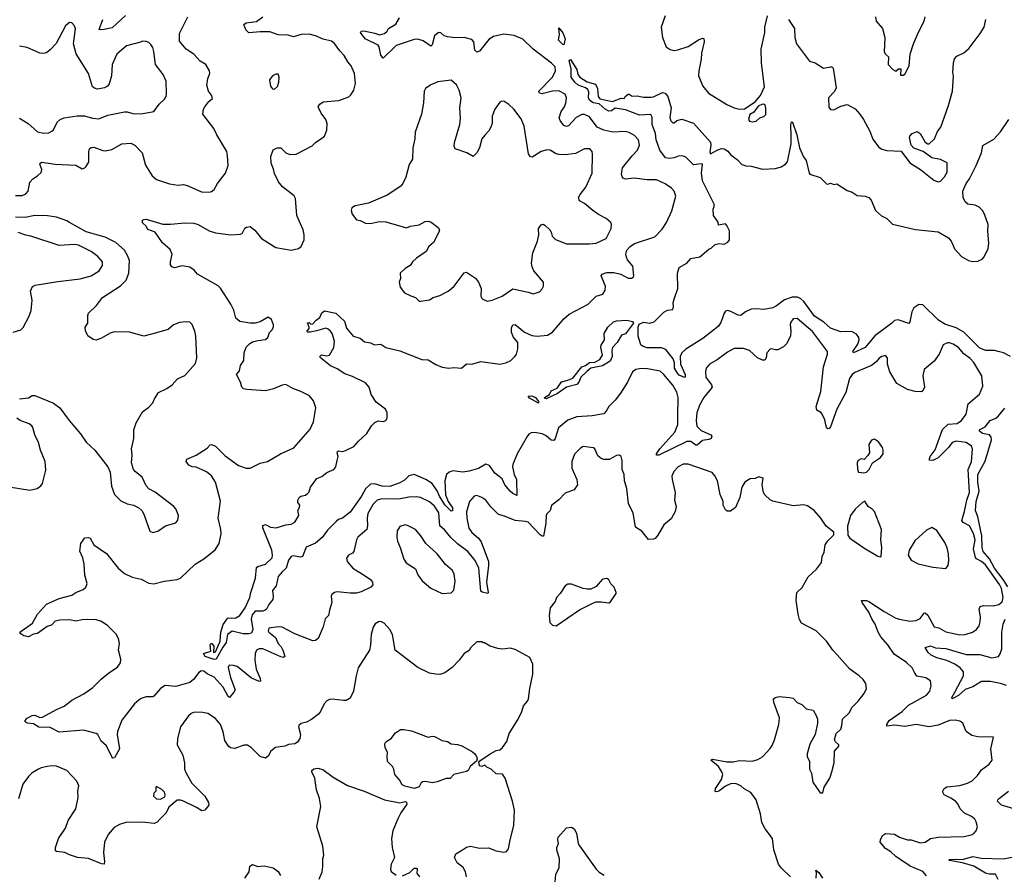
# Model space of a CAD drawing. Extents: x 2220333 to 2384341, y 721037 to 894043.
# Tile 192 of 256: x 2287397 to 2295082, y 831305 to 837974. Entities that reach past the tile are written whole.
import ezdxf

# ---------------------------------------------------------------- set-up
doc = ezdxf.new("R2010")
doc.units = 0

msp = doc.modelspace()

# ---------------------------------------------------------------- linework, layer by layer
at = {"layer": '0CON10XD'}
for points in [[(2287365, 836600.8), (2287415, 836602), (2287445, 836616.2), (2287463.9, 836636.1), (2287475, 836706.7), (2287498.3, 836731.7), (2287536.2, 836755), (2287565, 836782.5), (2287568.8, 836805), (2287554, 836846), (2287556.7, 836855), (2287568.6, 836861.4), (2287675, 836846.7), (2287835, 836838), (2287885, 836811.2), (2287905, 836816.7), (2287914.2, 836825.8), (2287937.5, 836862.5), (2287935.8, 836945), (2287942.5, 836965), (2287955, 836977.1), (2287975, 836980), (2288045, 836951.9), (2288065, 836951.4), (2288115, 836960), (2288195, 837005.5), (2288265, 837010), (2288295.8, 836995), (2288352.5, 836935), (2288379.7, 836839.7), (2288431.4, 836755), (2288465, 836726), (2288565, 836693.1), (2288635, 836682.9), (2288675, 836687.5), (2288705, 836680), (2288815, 836631.2), (2288875, 836628.8), (2288895, 836633.8), (2288915, 836647.5), (2288940, 836695), (2289003.8, 836775), (2289024, 836835), (2289020, 836915), (2289012.5, 836945), (2288935.8, 837075), (2288913.1, 837125), (2288826.4, 837236.4), (2288831.2, 837275), (2288841.2, 837295), (2288873.3, 837335), (2288901.7, 837358.3), (2288893.6, 837383.6), (2288870, 837415), (2288858.3, 837461.7), (2288866, 837515), (2288880, 837555), (2288878, 837575), (2288850, 837625), (2288805, 837650), (2288755, 837703.8), (2288695, 837743.8), (2288644, 837805), (2288644.4, 837865), (2288708.8, 837995)], [(2288222.3, 838007.7), (2288119.4, 837910.6), (2288057.3, 837897.3), (2288023.8, 837893.8), (2288018.3, 837898.3), (2288046.9, 837975)], [(2288945.8, 834084.2), (2288964.3, 834215.7), (2288925, 834365.7), (2288895, 834415.6), (2288855.3, 834445.3), (2288775, 834481.1), (2288742.5, 834485), (2288717, 834497), (2288696.7, 834525), (2288702.5, 834545), (2288775, 834575.8), (2288860.5, 834629.5), (2288884.1, 834655.9), (2288895, 834658.8), (2288925, 834646.2), (2289001.7, 834571.7), (2289105, 834496), (2289165, 834474), (2289195, 834474), (2289275, 834514.2), (2289330, 834525), (2289433.1, 834586.9), (2289537.7, 834632.3), (2289665, 834779.2), (2289690.6, 834835), (2289707.5, 834945), (2289689.5, 834999.5), (2289658.8, 835038.8), (2289592, 835072), (2289527.5, 835095), (2289475, 835127.1), (2289445, 835122.9), (2289377.4, 835092.6), (2289315, 835077.1), (2289169.3, 835089.3), (2289144.1, 835094.1), (2289130, 835105), (2289121.2, 835145), (2289090, 835205), (2289112.5, 835235), (2289120, 835275), (2289146.7, 835315), (2289150, 835375), (2289165, 835417.5), (2289193.2, 835446.8), (2289215, 835459.2), (2289255, 835471.2), (2289315, 835477.5), (2289333.3, 835495), (2289347, 835533), (2289365, 835550), (2289376.7, 835575), (2289377, 835593), (2289362.5, 835635), (2289335, 835652.5), (2289272.7, 835617.3), (2289235, 835605.8), (2289194.2, 835605.8), (2289115, 835619.2), (2289084.3, 835645), (2289067.1, 835707.1), (2289045, 835754.4), (2288965, 835878.6), (2288945, 835896.9), (2288785, 835988.8), (2288759.5, 836019.5), (2288725, 836043.3), (2288665, 836054), (2288605, 836038), (2288584, 836044), (2288575, 836060), (2288574, 836085), (2288586, 836145), (2288570.5, 836180.5), (2288512.3, 836232.3), (2288455, 836316.7), (2288397, 836337), (2288382.5, 836365), (2288357.5, 836385), (2288353.6, 836403.6), (2288364.1, 836415.9), (2288385, 836416), (2288515, 836378.9), (2288575, 836377.5), (2288685, 836389.2), (2288755, 836385.8), (2288790, 836375), (2288875.5, 836325.5), (2288925, 836310), (2289045, 836294.3), (2289120.7, 836299.3), (2289132.5, 836305), (2289154.1, 836345.9), (2289166.1, 836353.9), (2289195, 836358.8), (2289232.1, 836332.1), (2289285, 836267.5), (2289395, 836195.8), (2289515, 836175.8), (2289572.3, 836187.7), (2289593.8, 836205), (2289617.1, 836255), (2289618.1, 836295), (2289608.1, 836335), (2289561.2, 836445), (2289548.3, 836578.3), (2289538.3, 836598.3), (2289449.3, 836669.3), (2289417.9, 836707.9), (2289384.5, 836774.5), (2289378.3, 836808.3), (2289359.2, 836855), (2289356.7, 836905), (2289375, 836957.5), (2289406.4, 836973.6), (2289435, 836973.3), (2289473.9, 836933.9), (2289505, 836921.2), (2289555, 836924.2), (2289679.7, 836990.3), (2289705, 837016.2), (2289755, 837050), (2289776.1, 837063.9), (2289795, 837112.5), (2289797.1, 837165), (2289787.5, 837195), (2289750, 837245), (2289726.7, 837295), (2289740, 837315), (2289765, 837332.5), (2289887, 837343), (2289965, 837372), (2289982.3, 837387.7), (2290006, 837425), (2290018, 837475), (2290010, 837555), (2289984.4, 837614.4), (2289958.8, 837645), (2289930, 837695), (2289895, 837730), (2289855, 837787.5), (2289831.2, 837805), (2289765, 837821.2), (2289705, 837847.8), (2289655, 837860.6), (2289595, 837858.1), (2289535, 837840.6), (2289492, 837852), (2289415, 837856.5), (2289348.2, 837878.2), (2289275, 837879.6), (2289185, 837871.4), (2289161.2, 837895), (2289146.2, 837935), (2289165, 837950), (2289203.4, 837953.4), (2289245, 837960.6), (2289295, 837995.7)], [(2292181.7, 836051.7), (2292141.1, 836101.1), (2292131.7, 836121.7), (2292128.2, 836145), (2292135.5, 836175), (2292160.5, 836205), (2292195, 836227.5), (2292355, 836279.2), (2292412, 836338), (2292445, 836390), (2292488.1, 836481.9), (2292517.6, 836597.6), (2292504.2, 836635), (2292485, 836659.2), (2292435, 836692.9), (2292366.7, 836725), (2292295, 836725.4), (2292193.6, 836736.4), (2292125, 836728.6), (2292105, 836736.2), (2292093.5, 836765), (2292102.3, 836817.7), (2292177.6, 836912.4), (2292219.2, 836955), (2292234.3, 836995), (2292225.5, 837035.5), (2292195, 837070), (2292155, 837092.9), (2292121.9, 837101.9), (2292025.3, 837095.3), (2291955, 837112.8), (2291905, 837136.4), (2291845, 837214.5), (2291805, 837233.6), (2291785, 837232.7), (2291739.9, 837210.1), (2291680, 837145), (2291665, 837140.8), (2291645, 837147.5), (2291616.1, 837186.1), (2291608.2, 837208.2), (2291623.1, 837256.9), (2291648.5, 837295), (2291659.5, 837325), (2291664.4, 837365), (2291653.4, 837393.4), (2291605, 837417.9), (2291555, 837416), (2291475, 837394.6), (2291455, 837401.4), (2291449.2, 837415), (2291554.7, 837525.3), (2291578.2, 837575), (2291575.6, 837605), (2291548.6, 837635), (2291405.8, 837745), (2291325, 837821.1), (2291255, 837850.4), (2291175, 837860), (2291096.2, 837843.8), (2291059.5, 837820.5), (2290985, 837729.4), (2290965, 837719.4), (2290950, 837735), (2290941.5, 837801.5), (2290925, 837820.4), (2290865, 837835.9), (2290795, 837833.1), (2290735, 837840), (2290708.8, 837848.8), (2290685, 837870), (2290665, 837873.3), (2290635, 837846.7), (2290615, 837777.5), (2290605, 837768), (2290545, 837808.9), (2290505, 837821.2), (2290475, 837820.5), (2290335, 837773.6), (2290235, 837673.8), (2290216.4, 837696.4), (2290202.4, 837762.4), (2290194.6, 837774.6), (2290093.4, 837823.4), (2290056.7, 837875), (2290062.5, 837885), (2290083, 837887), (2290168.9, 837868.9), (2290205, 837855.8), (2290243.3, 837865), (2290266.2, 837885), (2290276.1, 837903.9), (2290331.7, 837938.3), (2290361.7, 837988.3)], [(2292435, 838003.3), (2292404.2, 837915.8), (2292414, 837835), (2292443, 837763), (2292475, 837740), (2292505, 837734.2), (2292532.7, 837737.3), (2292615, 837764), (2292694.4, 837815.6), (2292725, 837830), (2292737.5, 837827.5), (2292739.4, 837800.6), (2292718.3, 837711.7), (2292715.4, 837664.6), (2292696.7, 837575), (2292695.7, 837535), (2292727.5, 837455), (2292771.7, 837401.7), (2292915, 837311.9), (2292973.3, 837285), (2293014.5, 837274.5), (2293055, 837279.2), (2293136.8, 837333.2), (2293177.7, 837382.3), (2293209.8, 837450.2), (2293187.5, 837635), (2293185.2, 837745), (2293212.9, 837872.9), (2293212.9, 837915), (2293234.2, 838005)], [(2293397.9, 837975), (2293444.5, 837905), (2293446.7, 837835), (2293458.6, 837785), (2293560.3, 837650.3), (2293605, 837638), (2293670, 837595), (2293725, 837605.8), (2293735.6, 837605.6), (2293745.6, 837595.6), (2293768.8, 837441.2), (2293756.1, 837413.9), (2293710, 837365), (2293712.3, 837292.3), (2293725, 837273.3), (2293750.7, 837269.3), (2293805, 837300), (2293855, 837311.2), (2293917.3, 837277.3), (2293955, 837236.7), (2293982, 837195), (2294031.2, 837105), (2294055, 837042.5), (2294100.8, 836980.8), (2294125, 836963.8), (2294165, 836952), (2294277.7, 836947.7), (2294345, 836856.7), (2294427.5, 836805), (2294531.7, 836721.7), (2294565, 836707.5), (2294585, 836712.5), (2294615, 836746.7), (2294635.6, 836785), (2294635, 836857.5), (2294585, 836883.8), (2294515, 836896.2), (2294447.5, 836945), (2294375, 836970), (2294356, 836995), (2294342.5, 837055), (2294344.2, 837065), (2294362, 837085), (2294401.2, 837101.2), (2294425, 837086), (2294465, 837018), (2294485, 837004.3), (2294495, 837006), (2294536, 837045), (2294559.7, 837100.3), (2294585.8, 837135), (2294646.2, 837305), (2294678, 837415), (2294686, 837534), (2294680, 837565), (2294684.3, 837635.7), (2294692.4, 837667.6), (2294712.1, 837687.9), (2294765, 837716.2), (2294808.3, 837751.7), (2294894.4, 837865.6), (2294923.3, 837916.7), (2294937.5, 837975)], [(2294075.9, 837995.9), (2294081.7, 837961.7), (2294130, 837905), (2294148.8, 837835), (2294143.9, 837723.9), (2294153.6, 837703.6), (2294176.7, 837685), (2294176.2, 837625), (2294212.5, 837585), (2294235, 837572.5), (2294255, 837590), (2294275, 837590), (2294271.7, 837541.7), (2294291.7, 837541.7), (2294305, 837550), (2294340, 837615), (2294346.2, 837705), (2294373.8, 837785), (2294412.3, 837877.7), (2294457.3, 837962.7), (2294464.4, 837995.6)], [(2287395, 837206.2), (2287464.2, 837165), (2287535, 837100), (2287585, 837088.8), (2287625, 837091.2), (2287647.3, 837102.7), (2287661.2, 837115), (2287688.8, 837175), (2287713.3, 837195), (2287745, 837207.1), (2287845, 837222.9), (2287903, 837223), (2287965, 837205.8), (2288015, 837200), (2288085, 837227.5), (2288214.1, 837254.1), (2288235, 837254), (2288280.5, 837240.5), (2288345, 837239.2), (2288445, 837256.7), (2288486.2, 837315), (2288526.8, 837353.2), (2288539.2, 837375), (2288544, 837395), (2288539.2, 837495), (2288516, 837545), (2288456.9, 837625), (2288444.3, 837724.3), (2288435.6, 837755.6), (2288420.5, 837780.5), (2288405.8, 837795.8), (2288385, 837804), (2288355, 837806), (2288340.8, 837799.2), (2288230.2, 837769.8), (2288155, 837706), (2288118.9, 837625), (2288114.4, 837535), (2288095.7, 837474.3), (2288081.2, 837455), (2288059.1, 837440.9), (2288005, 837432.5), (2287985, 837436.2), (2287965, 837450), (2287934.7, 837554.7), (2287837.3, 837707.3), (2287816.1, 837785), (2287831.7, 837901.7), (2287824.3, 837925), (2287805, 837950), (2287785, 837952.5), (2287755, 837927.1), (2287681.9, 837788.1), (2287635, 837737.5), (2287605, 837716.4), (2287579.4, 837710.6), (2287555, 837713.8), (2287455, 837755.5), (2287396.3, 837766.3)], [(2291645, 837777.5), (2291635, 837780), (2291602, 837815), (2291610.8, 837855), (2291605, 837910), (2291635, 837870), (2291654.2, 837825), (2291645, 837777.5)], [(2295130, 835345), (2295075, 835373.6), (2295035, 835385.5), (2295005, 835392.3), (2294937.3, 835392.7), (2294890.9, 835410.9), (2294765, 835534.2), (2294705, 835568.5), (2294618.7, 835598.7), (2294569.1, 835629.1), (2294445, 835749.6), (2294415, 835750.9), (2294374.7, 835725.3), (2294359.5, 835695), (2294344.2, 835615.8), (2294335.7, 835604.3), (2294252.1, 835632.1), (2294225, 835625.3), (2294203.2, 835606.8), (2294071.9, 835508.1), (2293996.5, 835415), (2293905, 835374), (2293900, 835385), (2293937.7, 835442.3), (2293948.5, 835475), (2293946.4, 835495), (2293929.4, 835519.4), (2293891.3, 835541.3), (2293805, 835539.2), (2293725, 835566.5), (2293672.7, 835612.7), (2293601.2, 835661.2), (2293516.7, 835775), (2293494.8, 835794.8), (2293467.3, 835807.3), (2293425, 835807.7), (2293365, 835787.4), (2293305, 835739.7), (2293275, 835726), (2293205, 835713.2), (2293145, 835718.2), (2293105, 835714.6), (2293062.5, 835695), (2293025, 835666), (2293005, 835669.2), (2292947.6, 835697.6), (2292925, 835704), (2292905, 835698.8), (2292894, 835685), (2292869.1, 835610.9), (2292849.7, 835580.3), (2292730, 835485), (2292595, 835402.3), (2292565.5, 835375), (2292552.1, 835345), (2292554.5, 835285), (2292591.8, 835205), (2292591.4, 835188.6), (2292585, 835180.8), (2292545, 835200.8), (2292530, 835215), (2292507.4, 835255), (2292507.4, 835295), (2292497.7, 835327.7), (2292440.4, 835400.4), (2292405, 835414.5), (2292295, 835414.4), (2292257.5, 835425), (2292245, 835437.5), (2292224.3, 835504.3), (2292224.7, 835575.3), (2292232.6, 835597.4), (2292265, 835613.1), (2292315, 835606.7), (2292350, 835615), (2292425, 835692.5), (2292453.6, 835706.4), (2292495, 835712.5), (2292500, 835735), (2292496.7, 835765), (2292506, 835794), (2292533.8, 835875), (2292532, 835995), (2292545, 836038.8), (2292605, 836073.8), (2292635, 836110), (2292705, 836122.5), (2292775, 836182.5), (2292795, 836190), (2292825, 836220), (2292855, 836227.5), (2292895, 836222.5), (2292923, 836237), (2292937.5, 836255), (2292936.2, 836325), (2292917, 836367), (2292905, 836380), (2292851.7, 836371.7), (2292847.5, 836395), (2292812.5, 836445), (2292810, 836495), (2292817.5, 836515), (2292816.2, 836535), (2292727.3, 836717.3), (2292717.4, 836777.4), (2292725, 836846.2), (2292715, 836850), (2292655, 836840), (2292595, 836900), (2292575, 836910), (2292545, 836911.8), (2292505, 836896.7), (2292465, 836891.1), (2292436.7, 836896.7), (2292393.1, 836955), (2292363.4, 837036.6), (2292358.6, 837085), (2292333.3, 837155), (2292334, 837214), (2292323.6, 837233.6), (2292235, 837228), (2292125, 837271.1), (2292045.8, 837284.2), (2292015, 837262.7), (2291995, 837261.2), (2291966.9, 837275), (2291918.4, 837318.4), (2291872.9, 837325), (2291844.8, 837344.8), (2291835.3, 837365.3), (2291837.8, 837407.8), (2291829.9, 837429.9), (2291812.3, 837442.3), (2291755, 837463.6), (2291730, 837485), (2291702, 837525), (2291700.6, 837590.6), (2291684.4, 837655.6), (2291695, 837662.5), (2291745.8, 837585), (2291754.2, 837545), (2291767.5, 837525), (2291825, 837490), (2291891.4, 837471.4), (2291907.6, 837437.6), (2291911.4, 837375), (2291925, 837355.8), (2292025, 837334.5), (2292090.7, 837360.7), (2292115, 837360), (2292122.5, 837375), (2292145, 837392.5), (2292155, 837392.5), (2292176.4, 837376.4), (2292215, 837380.8), (2292265, 837369.5), (2292325, 837368.1), (2292345, 837371.9), (2292415, 837404.4), (2292435, 837401.5), (2292456.6, 837375), (2292480.5, 837285), (2292471.7, 837211.7), (2292480, 837185), (2292495, 837170), (2292505, 837170), (2292525, 837187.5), (2292565, 837197.5), (2292655, 837166), (2292788.3, 837018.3), (2292792.5, 836995), (2292783, 836943), (2292787.5, 836927.5), (2292845, 836959.4), (2292875, 836968), (2292895, 836966.2), (2292925, 836946.7), (2292948.3, 836918.3), (2292999.5, 836879.5), (2293032.5, 836845), (2293063.6, 836833.6), (2293105, 836832), (2293195, 836807.5), (2293295, 836812.5), (2293340, 836825), (2293375, 836847.5), (2293390, 836865), (2293418.8, 837005), (2293418.8, 837058.8), (2293414.6, 837155.4), (2293422, 837178), (2293428.8, 837175), (2293463.6, 837075), (2293484.2, 836975), (2293514.3, 836904.3), (2293536.2, 836875), (2293557.5, 836775), (2293565, 836767.5), (2293645, 836742.5), (2293695, 836693.3), (2293705, 836690), (2293725, 836697.5), (2293755, 836687.5), (2293775, 836692.5), (2293855, 836640), (2293895, 836626.7), (2293932.3, 836602.3), (2293996.1, 836596.1), (2294025, 836586.7), (2294043.8, 836565), (2294077.5, 836485), (2294124.2, 836444.2), (2294165, 836422.5), (2294208.3, 836378.3), (2294387.6, 836337.6), (2294565, 836319.4), (2294645, 836271.2), (2294668.1, 836245), (2294682.7, 836212.7), (2294692.5, 836185), (2294747.1, 836127.1), (2294803.5, 836093.5), (2294835, 836086.4), (2294875, 836090), (2294908.6, 836105), (2294925, 836124.3), (2294955, 836188.1), (2294962.2, 836227.8), (2294952.2, 836325), (2294954.8, 836375), (2294927, 836457), (2294912.1, 836485), (2294885, 836512.1), (2294855, 836526.2), (2294796.7, 836535), (2294775, 836552.5), (2294759.4, 836585), (2294758.5, 836635), (2294783.5, 836695), (2294808.9, 836731.1), (2294862.7, 836835), (2294904.4, 836935), (2294915, 836992.5), (2294999.3, 837040.7), (2295051.2, 837098.8), (2295116.5, 837195)], [(2289385, 837432.5), (2289408.3, 837451.7), (2289420, 837485), (2289422.5, 837525), (2289415, 837547.5), (2289395, 837547.5), (2289370, 837535), (2289347.5, 837505), (2289353.9, 837453.9), (2289370, 837435), (2289385, 837432.5)], [(2291045, 835776.7), (2291085, 835784), (2291163.2, 835816.8), (2291245, 835872.5), (2291365, 835848.8), (2291405, 835833.8), (2291455, 835851.2), (2291475.8, 835874.2), (2291486, 835895), (2291484, 835925), (2291410, 836015), (2291395.7, 836045), (2291391.9, 836075), (2291401.1, 836155), (2291438, 836245), (2291450, 836295), (2291446.2, 836345), (2291466.4, 836373.6), (2291483, 836377), (2291495, 836371.2), (2291534.2, 836334.2), (2291546, 836315), (2291553.3, 836285), (2291577.7, 836257.7), (2291664.5, 836224.5), (2291845, 836224.2), (2291895, 836230), (2291975, 836266.7), (2292012.5, 836345), (2292016.7, 836375), (2292010.7, 836390.7), (2291975, 836423.3), (2291915, 836453.8), (2291870, 836485), (2291805, 836538.8), (2291765, 836560), (2291758, 836585), (2291770.3, 836609.7), (2291815, 836666.7), (2291864.3, 836775.7), (2291868, 836925), (2291863.8, 836945), (2291847.5, 836965), (2291805, 836966), (2291735, 836930), (2291655, 836918.6), (2291605, 836921.4), (2291579.7, 836929.7), (2291536.6, 836956.6), (2291515, 836957.1), (2291465.7, 836944.3), (2291397.7, 836902.3), (2291383.9, 836903.9), (2291367.3, 836927.3), (2291333, 837143), (2291311.2, 837201.2), (2291253.8, 837275), (2291215, 837311.2), (2291175, 837337.5), (2291155, 837336.7), (2291145, 837330), (2291104.1, 837275.9), (2291085, 837220), (2291084, 837165), (2291077.3, 837142.7), (2291060.3, 837109.7), (2291026.7, 837073.3), (2291004, 837045), (2290985.8, 836975), (2290965.7, 836934.3), (2290935, 836907.5), (2290887.5, 836935), (2290797, 836967), (2290787, 836987), (2290790, 837015), (2290832.9, 837155), (2290838.6, 837205), (2290832.5, 837285), (2290842.9, 837365), (2290828, 837425), (2290805, 837466.7), (2290765, 837502.5), (2290661.7, 837488.3), (2290605, 837466.7), (2290564.2, 837435.8), (2290553.3, 837415), (2290549.4, 837325), (2290532.8, 837237.2), (2290482.9, 837095), (2290482, 837045), (2290464.3, 836975), (2290464, 836885), (2290435.7, 836844.3), (2290411.4, 836745), (2290387.5, 836695), (2290372, 836675), (2290265, 836605.8), (2290118.1, 836541.9), (2290015, 836522.5), (2289990, 836505), (2289983.3, 836485), (2289992.5, 836455), (2290025, 836412.5), (2290055, 836406.7), (2290095, 836386.7), (2290135, 836383.3), (2290205, 836400), (2290255, 836396.7), (2290415, 836348.8), (2290447.7, 836362.3), (2290515, 836374), (2290561.2, 836398.8), (2290585, 836401.2), (2290607.5, 836395), (2290663, 836353), (2290672.5, 836335), (2290668.8, 836315), (2290626.7, 836235), (2290590, 836205), (2290570, 836165), (2290495, 836113.8), (2290463.8, 836085), (2290443.9, 836056.1), (2290405, 836033.3), (2290366.7, 835995), (2290368, 835955), (2290358.8, 835925), (2290366.4, 835886.4), (2290401.2, 835841.2), (2290449.2, 835819.2), (2290485, 835806.7), (2290515, 835777.5), (2290525, 835776.7), (2290595, 835788.8), (2290625, 835805.8), (2290675, 835821.9), (2290741.2, 835855), (2290766, 835875), (2290788, 835895), (2290865, 835997.5), (2290885, 836003.8), (2290955, 835956.7), (2290978, 835925), (2290998, 835875), (2290997, 835817), (2291007.5, 835795), (2291045, 835776.7)], [(2293115, 837176.2), (2293145, 837182), (2293173, 837207), (2293205, 837218.8), (2293220, 837235), (2293220.6, 837285), (2293212.5, 837312.5), (2293195, 837313.5), (2293160.5, 837299.5), (2293127.2, 837252.8), (2293095, 837233.8), (2293086.2, 837196.2), (2293092.3, 837182.3), (2293115, 837176.2)], [(2287395, 835016.2), (2287465, 835024), (2287495, 835040), (2287515, 835042), (2287661.2, 834981.2), (2287710, 834945), (2287782.9, 834845), (2287872.2, 834742.2), (2287915, 834675.8), (2287983.4, 834613.4), (2288085.8, 834485.8), (2288104.2, 834444.2), (2288114.2, 834335), (2288137.7, 834267.7), (2288185, 834218.8), (2288235, 834196.7), (2288285.9, 834185.9), (2288325.8, 834165.8), (2288350, 834145), (2288365.9, 834115.9), (2288413.6, 833983.6), (2288435, 833972.5), (2288475, 833982.5), (2288536, 834024), (2288615, 834046.7), (2288630.5, 834069.5), (2288636, 834105), (2288615, 834157.5), (2288600, 834175), (2288455, 834286.7), (2288404.2, 834314.2), (2288385, 834337.5), (2288352.5, 834405), (2288297, 834447), (2288283.9, 834463.9), (2288268.8, 834515), (2288273.8, 834575), (2288268.6, 834625), (2288287.5, 834705), (2288287, 834773), (2288305, 834827.5), (2288355, 834913.3), (2288405, 834951.2), (2288435.8, 834984.2), (2288448, 835015), (2288481.2, 835065), (2288545, 835096), (2288586.2, 835125), (2288629.7, 835170.3), (2288685, 835196.2), (2288768.7, 835291.3), (2288780, 835335), (2288772, 835505), (2288763.9, 835543.9), (2288742.5, 835595), (2288725, 835612.5), (2288695, 835616.7), (2288645, 835612), (2288597.7, 835592.3), (2288555, 835556), (2288435, 835522.9), (2288365, 835504.3), (2288255, 835536.5), (2288135, 835536.9), (2288102, 835528), (2288035, 835488.8), (2287993.9, 835473.9), (2287969.3, 835479.3), (2287928, 835508), (2287910, 835545), (2287907.5, 835575), (2287927.5, 835605), (2287927.5, 835665), (2287933.3, 835685), (2287996.3, 835743.7), (2288044.2, 835805), (2288183.8, 835896.2), (2288228.3, 835941.7), (2288250, 835995), (2288253.5, 836095), (2288238.9, 836135), (2288214.4, 836175), (2288146.1, 836236.1), (2288065, 836276.8), (2287915, 836318.9), (2287785, 836390), (2287763.6, 836403.6), (2287685, 836432.6), (2287615, 836444.2), (2287515, 836444.7), (2287440.7, 836429.3), (2287365, 836433.3)], [(2287345, 835534.2), (2287405, 835553.8), (2287425, 835572.5), (2287467.5, 835655), (2287485.7, 835705), (2287494.4, 835785), (2287482.5, 835855), (2287497.3, 835892.7), (2287518.3, 835901.7), (2287695, 835930.9), (2287868.9, 835951.1), (2287955, 835975.7), (2288018, 836015), (2288042.5, 836055), (2288042.5, 836085), (2288006.9, 836126.9), (2287955, 836165.5), (2287855, 836214.5), (2287825, 836219.5), (2287705, 836212.9), (2287485, 836285.5), (2287445, 836291.8), (2287385, 836313.8)], [(2294195, 831480), (2294155, 831505.6), (2294113.3, 831555), (2294114.2, 831575), (2294131.7, 831608.3), (2294155, 831624.2), (2294225, 831619.2), (2294265, 831595.6), (2294325, 831574.4), (2294355, 831573.1), (2294425, 831551.1), (2294465, 831555.5), (2294505, 831584.3), (2294565, 831595.7), (2294765, 831601.2), (2294825, 831612), (2294845, 831623.3), (2294863.3, 831645), (2294873.3, 831675), (2294863.3, 831715), (2294851.2, 831735), (2294827, 831757), (2294772.1, 831782.1), (2294737, 831817), (2294718, 831855), (2294700, 831875), (2294665, 831899.4), (2294611.2, 831925), (2294600.8, 831945), (2294602.5, 831955), (2294612, 831975), (2294632.6, 831987.4), (2294735, 831996.9), (2294793.3, 832015), (2294831.2, 832035), (2294873.8, 832075), (2294905, 832120), (2294963.3, 832165), (2294985.8, 832195), (2294975.6, 832285), (2294996.7, 832375), (2294875, 832376.9), (2294827.6, 832387.6), (2294785, 832420), (2294758.8, 832485), (2294735, 832500), (2294697.9, 832507.9), (2294655, 832505.5), (2294565, 832470), (2294495, 832456.5), (2294395, 832473.3), (2294305, 832459.1), (2294225, 832470), (2294165, 832460), (2294163.8, 832475), (2294184.2, 832505), (2294285, 832575.6), (2294335, 832625.6), (2294475, 832702), (2294500.8, 832735), (2294512, 832775), (2294505.8, 832815.8), (2294468.8, 832838.8), (2294400.3, 832850.3), (2294381.2, 832878.8), (2294361.4, 832915), (2294318.8, 832958.8), (2294223.2, 833023.2), (2294172.7, 833095), (2294117.2, 833157.2), (2294096.5, 833195), (2294075, 833256.2), (2294047.9, 833297.9), (2294025, 833350.6), (2293971.4, 833425), (2293967.5, 833442.5), (2294005, 833441.1), (2294023.8, 833433.8), (2294145, 833354.7), (2294234, 833305), (2294263.3, 833295), (2294345, 833280.8), (2294395, 833284.6), (2294425, 833300.8), (2294455, 833344), (2294465, 833344.2), (2294485, 833327.1), (2294535, 833235.8), (2294569.5, 833229.5), (2294625, 833197.1), (2294735.7, 833174.3), (2294775, 833176.9), (2294833.9, 833193.9), (2294865.5, 833214.5), (2294885.7, 833245), (2294894.4, 833275.6), (2294895.6, 833314.4), (2294884.3, 833375), (2294893.8, 833395), (2294918.1, 833401.9), (2294995, 833400.7), (2295038.7, 833411.3), (2295065, 833430.6), (2295073.5, 833465), (2295059.1, 833535), (2295045, 833566.3), (2294935, 833720), (2294904.6, 833745), (2294865.5, 833765.5), (2294856.8, 833776.8), (2294842.3, 833845), (2294855.6, 833915), (2294840.8, 833965), (2294809.1, 834025), (2294759.4, 834049.4), (2294749.4, 834065), (2294771.2, 834135), (2294788.3, 834225), (2294810.8, 834285), (2294799.2, 834465), (2294826.1, 834523.9), (2294834.2, 834625), (2294825.8, 834645), (2294783.3, 834675), (2294705, 834684.6), (2294675, 834674.4), (2294645.5, 834635), (2294565, 834555.5), (2294525, 834533.6), (2294496, 834536), (2294503.3, 834565), (2294541.8, 834618.2), (2294598.5, 834775), (2294643.2, 834816.8), (2294715, 834822.9), (2294747.8, 834845), (2294783.2, 834896.8), (2294798.6, 834975), (2294888.3, 835051.7), (2294914.2, 835115), (2294905.8, 835195), (2294845, 835297.5), (2294815, 835330), (2294765.4, 835365.4), (2294725, 835417.1), (2294681.5, 835441.5), (2294655, 835452.5), (2294637.7, 835452.3), (2294605, 835436.7), (2294574, 835365), (2294535, 835308.8), (2294456.7, 835245), (2294446.2, 835195), (2294458.8, 835105), (2294445, 835077.5), (2294435, 835070), (2294385, 835072), (2294325, 835088.6), (2294244, 835135), (2294188.6, 835225), (2294169.2, 835285), (2294170, 835335), (2294155, 835353.3), (2294125, 835346), (2294105, 835333.3), (2294082, 835305), (2294044.6, 835275.4), (2293915, 835221.9), (2293894.4, 835205), (2293874.4, 835175), (2293844.4, 835065), (2293774.7, 834935.3), (2293725, 834796.7), (2293715, 834783.8), (2293705, 834781.2), (2293693.2, 834793.2), (2293688.8, 834811.2), (2293680.5, 834850.5), (2293660, 834895), (2293649.3, 834909.3), (2293617.5, 834927.5), (2293614, 834955), (2293648.5, 835071.5), (2293670, 835265), (2293702.9, 835365), (2293702.9, 835385), (2293585, 835541.1), (2293465, 835641.2), (2293435, 835640), (2293415, 835612.5), (2293410, 835595), (2293415.7, 835545), (2293411.9, 835505), (2293380.8, 835445), (2293358, 835422), (2293315, 835398.8), (2293296.4, 835396.4), (2293265, 835406.2), (2293255, 835402.5), (2293228.8, 835375), (2293224.2, 835335), (2293212.7, 835317.3), (2293195, 835317.8), (2293155, 835336.2), (2293092.1, 835392.1), (2293045, 835407.1), (2292972.1, 835407.9), (2292920.4, 835379.6), (2292841.7, 835318.3), (2292780, 835285), (2292755.8, 835255), (2292748.6, 835225), (2292751.9, 835185), (2292796.7, 835125), (2292802.2, 835105), (2292735.3, 835024.7), (2292703.2, 834965), (2292681.9, 834905), (2292676.1, 834845), (2292682.6, 834802.6), (2292715, 834768.9), (2292790.5, 834735), (2292798.2, 834725), (2292795, 834705.7), (2292775, 834697.3), (2292725, 834691.3), (2292685, 834652.9), (2292675, 834653.6), (2292635, 834682.8), (2292605, 834683.4), (2292385, 834574.4), (2292367.5, 834575), (2292366.2, 834585), (2292393.5, 834625), (2292511.3, 834755), (2292532.4, 834815), (2292533.1, 834876.9), (2292535, 835026.7), (2292526.1, 835066.1), (2292495, 835122.2), (2292425, 835205.7), (2292395, 835230), (2292285, 835252.5), (2292235, 835250.6), (2292205, 835244.3), (2292180.8, 835225), (2292140.9, 835145), (2292085, 835058.9), (2292045, 835005.8), (2291995, 834956), (2291975, 834920), (2291955, 834898.6), (2291865, 834882.1), (2291745.4, 834874.6), (2291675, 834848.8), (2291601.7, 834788.3), (2291577.5, 834705), (2291565, 834690.8), (2291545, 834692.9), (2291505, 834726.5), (2291475, 834741.2), (2291415, 834751.5), (2291389.1, 834749.1), (2291370.9, 834739.1), (2291357.9, 834722.1), (2291280, 834585), (2291246.2, 834503.8), (2291244.5, 834485), (2291256.2, 834425), (2291274.6, 834385), (2291278.1, 834261.9), (2291245, 834275.4), (2291223.8, 834293.8), (2291184.6, 834345), (2291162.1, 834392.1), (2291105, 834436.1), (2291065, 834494.5), (2291035, 834505.4), (2290979.1, 834470.9), (2290905, 834450.4), (2290855, 834443.4), (2290777.3, 834452.7), (2290748.3, 834441.7), (2290728.2, 834425), (2290714.2, 834375), (2290720.8, 834265), (2290740.6, 834215), (2290774.6, 834165), (2290775, 834141.2), (2290765, 834138.6), (2290715, 834187.2), (2290674.5, 834255), (2290656.3, 834296.3), (2290615, 834354.6), (2290566.9, 834386.9), (2290475, 834425.4), (2290435, 834414.6), (2290399.1, 834380.9), (2290365, 834360), (2290285, 834331.4), (2290226.9, 834333.1), (2290165, 834352.6), (2290135, 834349.1), (2290096.7, 834313.3), (2290065.9, 834255), (2289975, 834130), (2289916.2, 834085), (2289885, 834074.2), (2289868.9, 834061.1), (2289798.9, 833991.1), (2289757.4, 833932.6), (2289705, 833890), (2289633, 833857), (2289603.3, 833785), (2289585, 833780), (2289535, 833790.8), (2289515, 833784.2), (2289495, 833756.2), (2289477.1, 833695), (2289445.6, 833665), (2289415, 833630), (2289399.2, 833555), (2289370, 833520), (2289376.2, 833476.2), (2289371.5, 833448.5), (2289340.6, 833409.4), (2289322.4, 833375), (2289313.8, 833365), (2289295, 833358.4), (2289235, 833358.1), (2289210.9, 833329.1), (2289202.4, 833295), (2289216.7, 833215), (2289205, 833187.9), (2289185, 833180.6), (2289141.3, 833181.3), (2289055, 833201.2), (2289020, 833175), (2289007.5, 833115), (2288981.3, 833078.7), (2288931.5, 832985), (2288915, 832980), (2288845, 833005.8), (2288832.7, 833027.3), (2288890, 833045), (2288883.8, 833095), (2288890, 833105), (2288896.7, 833105), (2288913.3, 833085), (2288910, 833035), (2288925, 833040), (2288962.2, 833125), (2288966.2, 833195), (2288985.5, 833255), (2289015, 833299.6), (2289025, 833305.3), (2289047.3, 833302.7), (2289082.9, 833307.1), (2289115, 833325.4), (2289155.8, 833384.2), (2289193.2, 833465), (2289199.7, 833505), (2289236.7, 833615), (2289245, 833698.8), (2289255, 833707.5), (2289316.2, 833725), (2289366.7, 833775), (2289371.2, 833795), (2289364, 833835), (2289295, 834007.5), (2289294.2, 834025.8), (2289315, 834033.8), (2289355, 834014.3), (2289397.7, 834007.7), (2289475, 834032), (2289515, 834036.7), (2289545, 834053.3), (2289576.7, 834105), (2289567.5, 834145), (2289581.7, 834168.3), (2289582.5, 834185), (2289567.5, 834205), (2289567.5, 834225), (2289577.5, 834245), (2289590, 834255), (2289627, 834263), (2289643, 834277), (2289655, 834290), (2289667.5, 834325), (2289715, 834392.5), (2289755, 834410), (2289795, 834441.2), (2289848.8, 834465), (2289863.8, 834485), (2289876, 834535), (2289883.3, 834565), (2289873.8, 834595), (2289877.5, 834605), (2289885, 834610), (2289915, 834603.3), (2289935, 834608.8), (2290005, 834643.3), (2290040, 834685), (2290106.7, 834745), (2290143.3, 834805), (2290169.5, 834830.5), (2290195, 834843.8), (2290235, 834838.8), (2290255, 834846.7), (2290265.6, 834865), (2290265.5, 834905), (2290251.8, 834935), (2290178.4, 834988.4), (2290139.1, 835049.1), (2290123.5, 835105), (2290095, 835140.8), (2289995, 835190.8), (2289935, 835211.2), (2289875, 835249), (2289821.8, 835271.8), (2289745.8, 835335), (2289740, 835345), (2289752.7, 835357.3), (2289795, 835349.6), (2289815, 835355.8), (2289847.8, 835415), (2289854.6, 835465), (2289834.6, 835525), (2289823.9, 835543.9), (2289805, 835560), (2289785, 835565.6), (2289713, 835547), (2289665, 835534.6), (2289642, 835535), (2289641.2, 835545), (2289656.1, 835563.9), (2289657.5, 835575), (2289643, 835607), (2289655, 835610), (2289668.3, 835598.3), (2289685, 835600), (2289710.3, 835629.7), (2289739.2, 835650.8), (2289754.6, 835685.4), (2289775, 835702.5), (2289865, 835682.5), (2289932.3, 835622.3), (2289947.7, 835567.7), (2290000, 835505), (2290055, 835487.5), (2290089.3, 835459.3), (2290135, 835452.5), (2290167, 835437), (2290215, 835441.2), (2290255, 835416.7), (2290365, 835390), (2290535, 835323.3), (2290585, 835320), (2290645, 835282.5), (2290695, 835262.5), (2290746.1, 835253.9), (2290785, 835260), (2290845, 835254), (2290885, 835287.5), (2290925, 835286.2), (2290995.9, 835305.9), (2291145, 835286.7), (2291191.2, 835295), (2291229.2, 835315), (2291262.2, 835345), (2291274.5, 835365), (2291284.4, 835405), (2291284.5, 835455), (2291249.1, 835499.1), (2291235.8, 835534.2), (2291235, 835570), (2291245, 835593.3), (2291265, 835594), (2291335.8, 835535), (2291395, 835509.5), (2291435, 835503.1), (2291516.8, 835513.2), (2291555, 835535.8), (2291645, 835639.2), (2291685, 835675.6), (2291833.3, 835755), (2291895, 835816), (2291947, 835833), (2291965.8, 835864.2), (2291968.6, 835895), (2291936, 835975), (2291942.1, 835987.9), (2291979.8, 836000.2), (2292035, 836001.5), (2292087.8, 835987.8), (2292145, 835957.5), (2292172.3, 835957.7), (2292185.7, 835964.3), (2292189.2, 835975), (2292181.7, 836051.7)], [(2291505, 835014.2), (2291496.7, 835016.7), (2291494, 835025), (2291531.2, 835048.8), (2291545, 835078.1), (2291592.2, 835097.8), (2291625, 835147.8), (2291675, 835160), (2291715, 835177.8), (2291784.2, 835265.8), (2291813.5, 835276.5), (2291845, 835298), (2291885, 835301.2), (2291925, 835321.2), (2291946.2, 835355), (2291932, 835415), (2291935.8, 835435), (2291960.6, 835475), (2291957.7, 835525), (2291986.2, 835575), (2292032.8, 835617.2), (2292055, 835624.8), (2292135, 835630), (2292178.9, 835618.9), (2292188.9, 835605), (2292125, 835521.2), (2292095, 835512.5), (2292060.4, 835455), (2292023.5, 835415), (2292017.7, 835395), (2292022, 835345), (2292005, 835308.6), (2291945, 835273.6), (2291855.4, 835254.6), (2291822.1, 835227.9), (2291775.7, 835185), (2291761.8, 835145), (2291745, 835127.3), (2291665, 835105.6), (2291595, 835057.1), (2291505, 835014.2)], [(2291445, 834982.5), (2291375, 835020), (2291366.7, 835035), (2291395, 835037.5), (2291423.8, 835025), (2291446.2, 834995), (2291445, 834982.5)], [(2295108.2, 833548.2), (2295072.4, 833605), (2295006, 833695), (2294965, 833766.2), (2294916.7, 833825), (2294909.2, 833855), (2294907.3, 833945), (2294875.1, 834095.1), (2294855.7, 834145), (2294862.3, 834215), (2294885.4, 834295.4), (2294875.2, 834365), (2294874.8, 834425.2), (2294931.1, 834528.9), (2294982.5, 834695), (2294980.2, 834715), (2294965, 834734), (2294910.8, 834745), (2294885.7, 834765), (2294890.8, 834775), (2294932.8, 834797.2), (2294972.6, 834847.4), (2295015, 834863.6), (2295037.2, 834882.8), (2295085, 834941.8)], [(2287315, 834329.2), (2287475, 834303.3), (2287532.5, 834315), (2287562.7, 834337.3), (2287573.8, 834355), (2287601.1, 834458.9), (2287596.4, 834525), (2287558.9, 834615), (2287544.4, 834675), (2287516.2, 834735), (2287500.7, 834790.7), (2287492.5, 834805), (2287471.2, 834821.2), (2287400, 834845), (2287374.2, 834864.2)], [(2293985, 834437.5), (2294005, 834443.3), (2294026.7, 834465), (2294052.5, 834515), (2294115, 834557.5), (2294137.5, 834585), (2294137.5, 834615), (2294130, 834635), (2294099.3, 834679.3), (2294069.3, 834699.3), (2294045, 834692.5), (2294025, 834660), (2294028.8, 834595), (2294017.3, 834572.7), (2293987.5, 834542.5), (2293965, 834546.7), (2293940, 834535), (2293933.6, 834516.4), (2293936.4, 834466.4), (2293945, 834442.5), (2293985, 834437.5)], [(2293412.5, 831285), (2293341.7, 831351.7), (2293318.6, 831385), (2293282.5, 831495), (2293273.8, 831585), (2293215, 831658.8), (2293189.5, 831710.5), (2293177.8, 831777.8), (2293145.6, 831885), (2293102.6, 831942.6), (2293051.1, 831971.1), (2293025, 831996), (2292985, 832012.5), (2292945, 832011.2), (2292905, 831993.8), (2292852.5, 831955), (2292835, 831947.5), (2292825, 831950), (2292826.7, 831975), (2292874, 832045), (2292884, 832085), (2292878, 832105), (2292850, 832145), (2292792.5, 832195), (2292805, 832202.5), (2292916.1, 832183.9), (2292965, 832183.8), (2293015, 832192.5), (2293115, 832187.5), (2293158.7, 832201.3), (2293195, 832220.8), (2293254.3, 832285.7), (2293269.3, 832310.7), (2293288.1, 832355), (2293323.1, 832475), (2293326.6, 832526.6), (2293283.8, 832646.2), (2293281.2, 832675), (2293294.2, 832685.8), (2293325, 832692.5), (2293405.9, 832685.9), (2293435, 832678.8), (2293465, 832646.7), (2293500.7, 832630.7), (2293535, 832597.5), (2293590, 832585), (2293612.5, 832545), (2293622.5, 832515), (2293622.5, 832485), (2293606.7, 832395), (2293565, 832320), (2293543.3, 832245), (2293543.3, 832225), (2293560, 832185), (2293560, 832125), (2293577.5, 832095), (2293587.5, 832025), (2293645, 831940), (2293665, 831940), (2293676.7, 831985), (2293721.2, 832055), (2293736.2, 832105), (2293753.3, 832175), (2293757.5, 832265), (2293790, 832305), (2293790, 832315), (2293765, 832337.5), (2293756.7, 832355), (2293770, 832405), (2293805, 832437.5), (2293814.2, 832465), (2293818.8, 832515), (2293871.4, 832565), (2293895, 832610), (2293940, 832655), (2293986.7, 832715), (2294006.7, 832755), (2294000, 832795), (2293980, 832825), (2293950, 832855), (2293876.7, 832905), (2293778.3, 833018.3), (2293743.9, 833053.9), (2293693.3, 833125), (2293613.9, 833203.9), (2293500, 833265), (2293484.1, 833294.1), (2293473.3, 833335), (2293458, 833445), (2293462.5, 833505), (2293505, 833543.8), (2293552, 833625), (2293615, 833686.7), (2293655, 833737.5), (2293660, 833785), (2293675, 833820), (2293683.3, 833875), (2293705, 833907.5), (2293750, 833955), (2293750, 833975), (2293690.7, 834020.7), (2293650, 834085), (2293597.5, 834145), (2293545, 834181.2), (2293515, 834188.8), (2293435, 834180), (2293275, 834216.7), (2293255, 834227.5), (2293213.3, 834265), (2293203.3, 834285), (2293192.5, 834345), (2293200, 834395), (2293165, 834407.5), (2293137, 834393), (2293098.3, 834391.7), (2293085, 834382.5), (2293057.5, 834365), (2293033.8, 834325), (2293018.8, 834245), (2292983, 834167), (2292945, 834137.5), (2292918.3, 834138.3), (2292905, 834150), (2292887.5, 834185), (2292887.5, 834215), (2292865, 834270), (2292843.3, 834375), (2292823.3, 834415), (2292801.2, 834441.2), (2292615, 834506.7), (2292575, 834504.3), (2292535, 834485.7), (2292502.4, 834447.6), (2292487.7, 834412.3), (2292489.2, 834385), (2292513.8, 834285), (2292508.8, 834225), (2292520, 834175), (2292513.8, 834135), (2292480.5, 834079.5), (2292425, 834032.5), (2292378.8, 833951.2), (2292355.9, 833924.1), (2292345, 833920), (2292305, 833917.5), (2292253, 833983), (2292204.2, 834014.2), (2292185.8, 834125), (2292148, 834195), (2292134.4, 834315), (2292118.1, 834375), (2292114.3, 834425), (2292099.2, 834465), (2292100, 834535), (2292092.5, 834565), (2292076.4, 834576.4), (2292055, 834573.3), (2291997, 834543), (2291955, 834542), (2291935, 834550), (2291910.5, 834570.5), (2291885.8, 834625), (2291875, 834633.8), (2291795, 834643.3), (2291775, 834631.2), (2291727, 834583), (2291707.1, 834525), (2291706.9, 834475), (2291746.2, 834385), (2291751.2, 834345), (2291725.8, 834304.2), (2291655, 834278.8), (2291605, 834227.5), (2291547.7, 834182.3), (2291536.2, 834145), (2291511.1, 834118.9), (2291505.7, 834105), (2291503.3, 834045), (2291485.9, 833944.1), (2291475, 833943.8), (2291458.8, 833955), (2291365, 834052.2), (2291345, 834059.1), (2291265, 834065.7), (2291179.7, 834099.7), (2291135, 834112.5), (2291073, 834173), (2291035, 834224), (2291005, 834246), (2290965, 834262), (2290944.4, 834255.6), (2290906.7, 834215), (2290884.1, 834134.1), (2290885.6, 834085), (2290902.2, 834005), (2290925, 833971.4), (2290977.6, 833927.6), (2290999.2, 833899.2), (2291054.7, 833745), (2291056.5, 833715), (2291039.5, 833585), (2291053.8, 833505), (2291050, 833495), (2291005.6, 833505.6), (2290997.1, 833515), (2290980, 833695), (2290951.2, 833755), (2290895, 833823.4), (2290812.8, 833882.8), (2290763.2, 833933.2), (2290715, 833990.9), (2290676.9, 834025), (2290668, 834125), (2290635, 834177.5), (2290595, 834211.5), (2290526.2, 834245), (2290495, 834251.5), (2290435, 834247.5), (2290357, 834233), (2290224.1, 834235.9), (2290186.7, 834223.3), (2290155, 834192.9), (2290115, 834120), (2290108.4, 834085), (2290112.2, 834025), (2290105.4, 833995), (2290035.5, 833934.5), (2290024.4, 833915), (2290005.7, 833824.3), (2289995, 833811.2), (2289962.5, 833795), (2289947, 833773), (2289953.8, 833745), (2289996.2, 833695), (2290092, 833635), (2290134, 833605), (2290151.2, 833585), (2290153.8, 833565), (2290136.7, 833545), (2290061.1, 833508.9), (2290025, 833499.2), (2289975, 833497.5), (2289875, 833508), (2289855, 833503.3), (2289832.3, 833487.7), (2289826.7, 833475), (2289834, 833425), (2289813.8, 833365), (2289807.5, 833325), (2289782.3, 833297.7), (2289766.2, 833235), (2289725.9, 833144.1), (2289705, 833128.8), (2289685, 833127.5), (2289545, 833180.8), (2289445, 833233.8), (2289416.4, 833236.4), (2289342.5, 833225), (2289336.7, 833205), (2289341.2, 833195), (2289393.8, 833153.8), (2289414.3, 833105), (2289438.9, 833078.9), (2289451.9, 833055), (2289465.7, 833005), (2289455, 832997.5), (2289435, 833001.5), (2289295, 833065.4), (2289265, 833064.5), (2289246.2, 833053.8), (2289235, 833027.5), (2289231.5, 832975), (2289242.3, 832905), (2289275, 832832.5), (2289276.6, 832813.4), (2289268.3, 832808.3), (2289205, 832834.4), (2289095, 832925.7), (2289065, 832935.6), (2289032.5, 832937.5), (2289025, 832920), (2289041.9, 832841.9), (2289078.1, 832745), (2289069.2, 832725), (2289035, 832684.3), (2289023, 832693), (2288985.5, 832765), (2288915, 832843.8), (2288860, 832870), (2288835, 832890), (2288815, 832892), (2288795, 832880), (2288754.2, 832825), (2288725, 832802.5), (2288615, 832771.1), (2288533, 832777), (2288495.8, 832754.2), (2288445, 832693.8), (2288435, 832688.8), (2288385, 832690), (2288345, 832677.5), (2288326.2, 832665), (2288294.2, 832635), (2288195, 832506.7), (2288161.2, 832418.8), (2288158, 832395), (2288176.7, 832285), (2288136.1, 832213.9), (2288125, 832212.5), (2288115, 832222.5), (2288075, 832307.5), (2288033.8, 832345), (2288006, 832395), (2287992.5, 832405), (2287895, 832430.6), (2287705, 832414.4), (2287635, 832450), (2287545, 832454), (2287505, 832480), (2287455, 832484), (2287440, 832495), (2287440, 832505), (2287455, 832524), (2287495, 832542.9), (2287515.6, 832545.6), (2287555, 832528.8), (2287575, 832532), (2287685, 832592), (2287745, 832616.7), (2287803.3, 832665), (2287896.6, 832713.4), (2287968, 832762), (2288032, 832828), (2288092.7, 832877.3), (2288159.5, 832920.5), (2288184.4, 832955), (2288185.6, 832985), (2288167.1, 833055), (2288175.7, 833105.7), (2288168.1, 833145), (2288148.8, 833178.8), (2288085, 833242.9), (2288035, 833278.6), (2287995, 833290), (2287925, 833293.1), (2287885, 833291.9), (2287835, 833281.1), (2287785, 833290.6), (2287711.2, 833288.8), (2287675, 833280), (2287645, 833248.8), (2287611.7, 833238.3), (2287535, 833183.8), (2287505, 833178.8), (2287465, 833156.9), (2287428, 833165), (2287405, 833182), (2287398.8, 833195), (2287496.6, 833263.4), (2287535.5, 833334.5), (2287607.4, 833412.6), (2287705, 833457.1), (2287805, 833482), (2287835, 833503.8), (2287892.3, 833527.7), (2287914, 833546), (2287923.8, 833575), (2287905, 833640), (2287901.2, 833725), (2287888.8, 833775), (2287865.7, 833825.7), (2287875, 833886.7), (2287905, 833930), (2287935, 833932.5), (2287946.7, 833926.7), (2287976.1, 833876.1), (2288075, 833808.8), (2288166.2, 833695), (2288215, 833651.2), (2288274.2, 833624.2), (2288345, 833608.8), (2288405, 833576), (2288445, 833572), (2288525, 833592.5), (2288625, 833604.2), (2288652.5, 833615), (2288766, 833725), (2288835, 833765.8), (2288922.1, 833837.9), (2288955, 833887.5), (2288968.8, 833961.2), (2288968, 833995), (2288945.8, 834084.2)], [(2294115, 833782.5), (2294120, 833785), (2294126.4, 833856.4), (2294118.8, 833915), (2294123.3, 833995), (2294068, 834135), (2294050, 834155), (2294018.8, 834175), (2293993.6, 834216.4), (2293975, 834207.5), (2293916.7, 834155), (2293881.2, 834105), (2293858.3, 834021.7), (2293860.7, 833950.7), (2293875, 833926.7), (2293985, 833853.3), (2294095, 833787.5), (2294115, 833782.5)], [(2290695, 833497.1), (2290765, 833501.2), (2290785, 833522.5), (2290796.6, 833593.4), (2290787.8, 833647.8), (2290776, 833675), (2290721.5, 833721.5), (2290655, 833805.8), (2290565.6, 833885.6), (2290528.6, 833945), (2290485, 833995.8), (2290425, 834027.5), (2290405, 834030.8), (2290365, 834018), (2290344.2, 833985), (2290340.8, 833935), (2290345.7, 833905.7), (2290367.5, 833855), (2290394.1, 833764.1), (2290413.3, 833735), (2290485, 833687.5), (2290505, 833642.5), (2290538.8, 833595), (2290606.8, 833536.8), (2290695, 833497.1)], [(2294625, 833692.5), (2294642.5, 833715), (2294648.8, 833755), (2294646.2, 833805), (2294635, 833852.5), (2294618, 833895), (2294555, 833987.5), (2294515, 834012.5), (2294475, 833990), (2294383.2, 833906.8), (2294340, 833835), (2294332.5, 833795), (2294355, 833757.5), (2294408.3, 833728.3), (2294525, 833701.2), (2294625, 833692.5)], [(2291585, 833243.8), (2291765, 833370), (2291875, 833423.3), (2291895, 833430), (2291935, 833430), (2291995, 833422.5), (2292009.3, 833430.7), (2292052.5, 833495), (2292052.5, 833505), (2292036.2, 833545), (2292011.2, 833571.2), (2291995, 833602.5), (2291983, 833613), (2291945, 833607.5), (2291895, 833550), (2291855, 833531.2), (2291825, 833528.8), (2291795, 833536.2), (2291705, 833570), (2291675, 833568), (2291655, 833556), (2291614, 833495), (2291586, 833465), (2291575.7, 833434.3), (2291538, 833385), (2291528.8, 833325), (2291535, 833270), (2291555, 833250), (2291585, 833243.8)], [(2290884, 831285), (2290875.4, 831325.4), (2290857, 831357), (2290812, 831395), (2290791.2, 831435), (2290801.2, 831465), (2290853.3, 831495), (2290883.2, 831516.8), (2290915, 831524.3), (2290985, 831510), (2291055, 831510.6), (2291115, 831489.2), (2291175, 831478.8), (2291195.8, 831484.2), (2291213.3, 831505), (2291223.8, 831575), (2291254, 831685), (2291258, 831805), (2291243.8, 831875), (2291186.7, 832055), (2291165, 832087.5), (2291115, 832090), (2291076.7, 832125), (2291041.7, 832141.7), (2291027, 832157), (2291005, 832147.5), (2290985, 832152.5), (2290980, 832185), (2291070, 832245), (2291115, 832270), (2291145, 832276.7), (2291166.1, 832293.9), (2291199.5, 832340.5), (2291216.2, 832405), (2291286.2, 832515), (2291316.2, 832575), (2291329.3, 832620.7), (2291360, 832655), (2291368.8, 832675), (2291378.8, 832755), (2291403, 832867), (2291401.2, 832945), (2291377.3, 832997.3), (2291265, 833058.8), (2291225, 833069.2), (2291165, 833062.9), (2291128.3, 833068.3), (2291070, 833085), (2291025, 833110), (2291015, 833110), (2291005, 833120), (2290965, 833120), (2290917.5, 833075), (2290905, 833052.5), (2290865, 833026.7), (2290828, 832975), (2290772, 832918), (2290715, 832878.1), (2290675.5, 832864.5), (2290645, 832866.4), (2290595, 832875.4), (2290505, 832917.8), (2290326.7, 833055), (2290307.1, 833175), (2290285.8, 833215), (2290241.2, 833265), (2290216.8, 833276.8), (2290197.5, 833275), (2290171.7, 833258.3), (2290155, 833232.5)], [(2295098.9, 832778.9), (2295053.3, 832795), (2294975, 832810.3), (2294905, 832810.4), (2294835, 832767.3), (2294775, 832745.9), (2294725, 832700.4), (2294675, 832674.3), (2294672.9, 832685), (2294694.4, 832725.6), (2294763.8, 832855), (2294762.2, 832885), (2294737, 832917), (2294694.4, 832945), (2294634.2, 832974.2), (2294555, 832992.9), (2294512.1, 833015), (2294487.9, 833035), (2294464, 833075), (2294505, 833087.5), (2294545, 833071.2), (2294625, 833067), (2294785, 833019.8), (2294890.6, 833020.6), (2294985, 832994.2), (2295035.2, 833004.8), (2295050.4, 833025), (2295061.3, 833065), (2295061.6, 833195), (2295074.1, 833255.9), (2295088.2, 833295)], [(2290155, 833232.5), (2290139.2, 833175), (2290136.2, 833095), (2290126, 833055), (2290038, 832915), (2290022, 832855), (2290002.5, 832735), (2289975, 832680), (2289945, 832662.5), (2289925, 832660), (2289835, 832670.6), (2289815, 832668.6), (2289795, 832658), (2289774.2, 832635), (2289744.2, 832575), (2289728, 832555), (2289675, 832512.9), (2289635, 832492), (2289595, 832481.2), (2289576.7, 832465), (2289573.3, 832455), (2289588, 832395), (2289584, 832365), (2289565, 832336.2), (2289545, 832324.2), (2289495, 832318.8), (2289465, 832303.8), (2289394.3, 832295.7), (2289356.7, 832265), (2289335, 832227.5), (2289315, 832210), (2289275, 832223.3), (2289205, 832292), (2289175, 832312), (2289145, 832312), (2289075, 832285.6), (2289043, 832293), (2289025.8, 832305), (2288997.9, 832347.9), (2288985.5, 832415.5), (2288964.5, 832474.5), (2288925, 832520.8), (2288865, 832560.8), (2288825, 832568.9), (2288760.9, 832569.1), (2288735, 832559.2), (2288715, 832542.5), (2288652, 832455), (2288628.6, 832365), (2288626, 832315), (2288671.4, 832235), (2288682.9, 832175), (2288684.3, 832125), (2288695.5, 832095.5), (2288740.8, 832015), (2288841.2, 831915), (2288871.2, 831865), (2288873.8, 831845), (2288842.5, 831805), (2288819.3, 831799.3), (2288776.8, 831826.8), (2288675, 831875.8), (2288653.2, 831883.2), (2288626.9, 831883.1), (2288562, 831828), (2288541.2, 831785), (2288490, 831735), (2288468.7, 831711.3), (2288447.7, 831702.3), (2288355, 831712.5), (2288225, 831708.1), (2288175, 831692.5), (2288135, 831669.2), (2288087.5, 831615), (2288058.1, 831555), (2288050, 831475), (2288058.8, 831405), (2288055, 831383.8), (2288035, 831386.2), (2287935, 831428.8), (2287847, 831437), (2287785, 831456.7), (2287750, 831475), (2287685, 831482.5), (2287677.5, 831487.5), (2287676.7, 831515), (2287700, 831585), (2287754, 831665), (2287774, 831725), (2287836, 831815), (2287852, 831905), (2287850, 831955), (2287858, 831995), (2287843, 832033), (2287764.1, 832114.1), (2287685, 832149.2), (2287647.7, 832152.3), (2287613.8, 832146.2), (2287565, 832135.8), (2287543.3, 832125), (2287495, 832095.8), (2287465, 832068), (2287422.2, 832007.8), (2287388.1, 831895)], [(2290475, 831974), (2290401.7, 831991.7), (2290383, 832003), (2290361.7, 832041.7), (2290325.8, 832085), (2290317.5, 832125), (2290306, 832145), (2290268, 832185), (2290263.8, 832225), (2290268.8, 832255), (2290248.8, 832295), (2290246.7, 832323.3), (2290255, 832337.5), (2290297.5, 832365), (2290330.5, 832409.5), (2290370, 832435), (2290395, 832436), (2290455, 832424), (2290585, 832376.2), (2290615, 832383.8), (2290635, 832380), (2290695, 832348.8), (2290735, 832342), (2290765, 832322), (2290815, 832317.5), (2290847.3, 832307.3), (2290930.5, 832260.5), (2290950, 832245), (2290962.5, 832225), (2290967.5, 832205), (2290962.5, 832187.5), (2290912.5, 832147.5), (2290896.7, 832115), (2290885, 832106.7), (2290786.1, 832083.9), (2290757.7, 832052.3), (2290725, 832052), (2290655, 832026), (2290615, 832018.8), (2290565, 832028), (2290544.2, 832025.8), (2290531.4, 832018.6), (2290515, 831987.5), (2290475, 831974)], [(2289733.6, 831266.4), (2289757.5, 831325), (2289762.5, 831365), (2289763.3, 831425), (2289770, 831455), (2289763.8, 831525), (2289716.2, 831675), (2289746.2, 831835), (2289736.4, 831896.4), (2289713.3, 831965), (2289700, 832055), (2289677.5, 832105), (2289677.5, 832115), (2289691.7, 832128.3), (2289725, 832133.3), (2289761.7, 832121.7), (2289842.7, 832062.7), (2289955, 831998), (2290085, 831953.8), (2290245, 831886.7), (2290365, 831863.8), (2290405, 831872.5), (2290415, 831867.5), (2290417.7, 831852.3), (2290371.2, 831785), (2290347.5, 831737.5), (2290310, 831645), (2290298.6, 831585), (2290302.9, 831515), (2290321.2, 831435), (2290296, 831385), (2290292, 831345), (2290296.1, 831326.1), (2290335, 831298.8)], [(2288495, 831892.5), (2288529.3, 831910.7), (2288533.3, 831925), (2288526.2, 831945), (2288505, 831966.7), (2288465, 831990), (2288460, 831985), (2288460, 831955), (2288443, 831937), (2288442.5, 831915), (2288465, 831893.8), (2288495, 831892.5)], [(2295175, 831810.6), (2295058.8, 831845), (2295028, 831875), (2295030, 831885), (2295045, 831898.6)], [(2295045, 831898.6), (2295114.4, 831955)], [(2291575.7, 831244.3), (2291582.5, 831305), (2291608, 831355), (2291610, 831425), (2291588.8, 831495), (2291590, 831515), (2291602.5, 831545), (2291596.7, 831575), (2291600, 831595), (2291665, 831667.5), (2291705, 831672.5), (2291725, 831658.8), (2291742.5, 831625), (2291756.2, 831545), (2291765, 831526.7), (2291896.2, 831345), (2291920.6, 831320.6), (2291957.9, 831297.9)], [(2294475, 831294.3), (2294445, 831326), (2294348, 831368), (2294235, 831444.3), (2294195, 831480)], [(2295035, 831265.6), (2295012, 831305), (2294965, 831305.8), (2294934.4, 831315), (2294845, 831368.5), (2294755, 831395.6), (2294655, 831412.5), (2294650, 831415), (2294655, 831420), (2294705, 831424.3), (2294755, 831420.4), (2294835, 831442.9), (2294901, 831431), (2295075, 831424.8), (2295195, 831449.1)], [(2289153.3, 831275), (2289186.7, 831325), (2289192.7, 831367.3), (2289215, 831381.2), (2289256.4, 831366.4), (2289305, 831371.2), (2289375.8, 831355.8), (2289415, 831327.5), (2289432.5, 831295)], [(2290385, 831294), (2290440.7, 831319.3), (2290475, 831353.3), (2290495, 831352.5), (2290500, 831345), (2290496.7, 831315), (2290517.5, 831285)], [(2293614.6, 831274.6), (2293617, 831317), (2293611.7, 831338.3), (2293635, 831320), (2293664, 831275)]]:
    msp.add_lwpolyline(points, dxfattribs=at)

doc.saveas('drawing.dxf')
